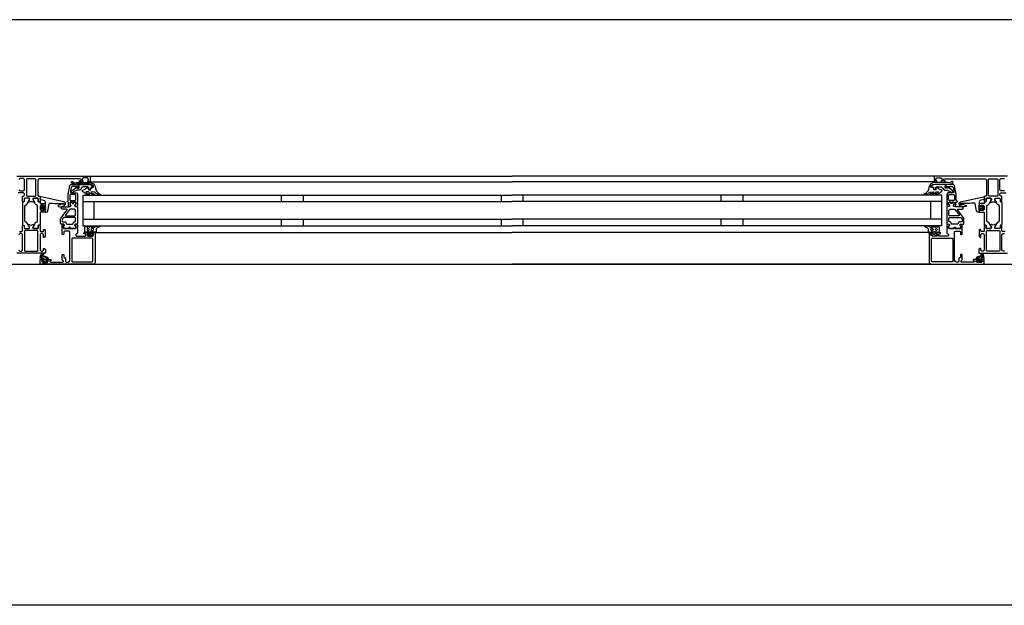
# Model space of a CAD drawing. Header units: millimetres. Extents: x -532 to 413144, y -532 to 654275.
# Tile 112 of 210: x 27903 to 28797, y 29168 to 29700. Entities that reach past the tile are written whole.
import ezdxf

# ---------------------------------------------------------------- set-up
doc = ezdxf.new("R2010")
doc.units = ezdxf.units.MM
doc.header["$LTSCALE"] = 100
doc.layers.add('A-0310-KOZIJN-BU', color=7, linetype='Continuous')
doc.layers.add('A-0410-AFWERKING-GEVEL', color=7, linetype='Continuous')

msp = doc.modelspace()

# ---------------------------------------------------------------- linework, layer by layer
at = {"layer": 'A-0310-KOZIJN-BU'}
for p, q in [((28140, 29540.625), (28140, 29534.625)), ((28160, 29540.625), (28160, 29534.625)), ((28340, 29540.625), (28340, 29534.625)), ((28360, 29534.625), (28360, 29540.625)), ((28540, 29534.625), (28540, 29540.625)), ((28560, 29534.65625), (28560, 29540.65625)), ((28140, 29518.625), (28140, 29512.625)), ((28160, 29518.625), (28160, 29512.625)), ((28340, 29518.625), (28340, 29512.625)), ((28360, 29512.625), (28360, 29518.625)), ((28540, 29512.625), (28540, 29518.625)), ((28560, 29512.65625), (28560, 29518.65625))]:
    msp.add_line(p, q, dxfattribs=at)
at = {"layer": 'A-0310-KOZIJN-BU', "ltscale": 10}
for points in [[(40500, 29700), (21600, 29700)], [(27900, 29557.625), (27966, 29557.625), (27966.5, 29557.125), (27966.5, 29553.125), (27966, 29552.625), (27964.5, 29552.625), (27964, 29553.125), (27964, 29553.625), (27965, 29553.625), (27965, 29555.125), (27964, 29556.125), (27960.25, 29556.125), (27959.25, 29555.125), (27959.25, 29553.625), (27960.25, 29553.625), (27960.25, 29553.125), (27959.75, 29552.625), (27956.75, 29552.625), (27956.25, 29553.125), (27956.75, 29553.625), (27957.25, 29553.625), (27958.25, 29554.125), (27958.25, 29554.9375), (27957.25, 29555.4375), (27926, 29555.4375), (27919.875, 29555.1875), (27919, 29554.1875), (27919, 29540.125), (27919.5, 29539.625), (27920.5, 29539.625), (27921, 29539.125), (27921, 29537.625), (27920.75, 29536.90625), (27921, 29536.625), (27921, 29534.71875), (27920.625, 29534.4375), (27919.625, 29534.4375), (27919.375, 29534.71875), (27919.375, 29537.125), (27918.875, 29537.625), (27915, 29537.625), (27914.5, 29537.125), (27914.5, 29536.4375), (27915.875, 29534.03125), (27915.875, 29533.9375), (27915.8125, 29533.84375), (27915.75, 29533.8125), (27913.875, 29534.34375), (27913, 29534.53125), (27912.0625, 29534.34375), (27910.25, 29533.84375), (27910.125, 29533.84375), (27910.0625, 29533.9375), (27910.0625, 29534.03125), (27911.5, 29536.4375), (27911.5, 29537.125), (27911, 29537.625), (27907.09375, 29537.625), (27906.59375, 29537.125), (27906.59375, 29534.71875), (27906.28125, 29534.4375), (27905.28125, 29534.4375), (27905, 29534.71875), (27905, 29536.625), (27905.1875, 29537.34375), (27905, 29537.625), (27905, 29539.125), (27905.5, 29539.625), (27906, 29539.625), (27907, 29540.625), (27907, 29541.625), (27906, 29542.625), (27901.1875, 29542.625)], [(27901.6875, 29545.4375), (27902.6875, 29544.4375), (27906, 29544.4375), (27907, 29545.4375), (27907, 29554.625), (27906, 29555.625), (27902.6875, 29555.625), (27901.6875, 29554.625)], [(27917.125, 29554.9375), (27916.625, 29555.4375), (27909.25, 29555.4375), (27908.75, 29554.9375), (27908.75, 29539.9375), (27909.25, 29539.4375), (27916.625, 29539.4375), (27917.125, 29539.9375), (27917.125, 29554.9375)], [(27966, 29557.625), (28350, 29557.625)], [(27966, 29552.625), (28350, 29552.625)], [(28734, 29557.625), (28350, 29557.625)], [(28734, 29552.625), (28350, 29552.625)], [(28800, 29557.625), (28734, 29557.625), (28733.5, 29557.125), (28733.5, 29553.125), (28734, 29552.625), (28735.5, 29552.625), (28736, 29553.125), (28736, 29553.625), (28735, 29553.625), (28735, 29555.125), (28736, 29556.125), (28739.75, 29556.125), (28740.75, 29555.125), (28740.75, 29553.625), (28739.75, 29553.625), (28739.75, 29553.125), (28740.25, 29552.625), (28743.25, 29552.625), (28743.75, 29553.125), (28743.25, 29553.625), (28742.75, 29553.625), (28741.75, 29554.125), (28741.75, 29554.9375), (28742.75, 29555.4375), (28774, 29555.4375), (28780.125, 29555.1875), (28781, 29554.1875), (28781, 29540.125), (28780.5, 29539.625), (28779.5, 29539.625), (28779, 29539.125), (28779, 29537.625), (28779.25, 29536.90625), (28779, 29536.625), (28779, 29534.71875), (28779.375, 29534.4375), (28780.375, 29534.4375), (28780.625, 29534.71875), (28780.625, 29537.125), (28781.125, 29537.625), (28785, 29537.625), (28785.5, 29537.125), (28785.5, 29536.4375), (28784.125, 29534.03125), (28784.125, 29533.9375), (28784.1875, 29533.84375), (28784.25, 29533.8125), (28786.125, 29534.34375), (28787, 29534.53125), (28787.9375, 29534.34375), (28789.75, 29533.84375), (28789.875, 29533.84375), (28789.9375, 29533.9375), (28789.9375, 29534.03125), (28788.5, 29536.4375), (28788.5, 29537.125), (28789, 29537.625), (28792.90625, 29537.625), (28793.40625, 29537.125), (28793.40625, 29534.71875), (28793.71875, 29534.4375), (28794.71875, 29534.4375), (28795, 29534.71875), (28795, 29536.625), (28794.8125, 29537.34375), (28795, 29537.625), (28795, 29539.125), (28794.5, 29539.625), (28794, 29539.625), (28793, 29540.625), (28793, 29541.625), (28794, 29542.625), (28798.8125, 29542.625)], [(28782.875, 29554.9375), (28783.375, 29555.4375), (28790.75, 29555.4375), (28791.25, 29554.9375), (28791.25, 29539.9375), (28790.75, 29539.4375), (28783.375, 29539.4375), (28782.875, 29539.9375), (28782.875, 29554.9375)], [(28797.3125, 29544.4375), (28794, 29544.4375), (28793, 29545.4375), (28793, 29554.625), (28794, 29555.625), (28797.3125, 29555.625)], [(27956, 29550.125), (27956, 29547.3125), (27955, 29547.3125), (27955, 29548.3125), (27950.25, 29548.3125), (27949.25, 29547.5), (27948.75, 29544.28125), (27948.75, 29543.03125), (27949.25, 29542.53125), (27954, 29542.53125), (27955, 29541.53125), (27955, 29534.125), (27954.75, 29533.9375), (27954.75, 29533.3125), (27955, 29533.125), (27955, 29530.65625), (27954.75, 29530.40625), (27954.5, 29530.3125), (27953.25, 29530.5), (27952.75, 29530.625), (27952.5, 29531.125), (27952.75, 29531.65625), (27953.5, 29532), (27953.5, 29532.34375), (27953.5, 29533.9375), (27953.25, 29534.125), (27948.5, 29534.125), (27948.25, 29534.03125), (27948.25, 29533.9375), (27948.25, 29532.34375), (27948.25, 29532), (27949, 29531.53125), (27949.25, 29531.125), (27949, 29530.71875), (27948.5, 29530.5), (27947.25, 29530.3125), (27947, 29530.40625), (27947, 29530.65625), (27947, 29533.125), (27947, 29533.3125), (27947, 29533.9375), (27947, 29534.125), (27946, 29534.125), (27945.5, 29534.71875), (27946, 29535.3125), (27946.5, 29535.3125), (27946.5, 29541.03125), (27948, 29549.28125), (27949, 29550.125), (27956, 29550.125)], [(28744, 29550.125), (28744, 29547.3125), (28745, 29547.3125), (28745, 29548.3125), (28749.75, 29548.3125), (28750.75, 29547.5), (28751.25, 29544.28125), (28751.25, 29543.03125), (28750.75, 29542.53125), (28746, 29542.53125), (28745, 29541.53125), (28745, 29534.125), (28745.25, 29533.9375), (28745.25, 29533.3125), (28745, 29533.125), (28745, 29530.65625), (28745.25, 29530.40625), (28745.5, 29530.3125), (28746.75, 29530.5), (28747.25, 29530.625), (28747.5, 29531.125), (28747.25, 29531.65625), (28746.5, 29532), (28746.5, 29532.34375), (28746.5, 29533.9375), (28746.75, 29534.125), (28751.5, 29534.125), (28751.75, 29534.03125), (28751.75, 29533.9375), (28751.75, 29532.34375), (28751.75, 29532), (28751, 29531.53125), (28750.75, 29531.125), (28751, 29530.71875), (28751.5, 29530.5), (28752.75, 29530.3125), (28753, 29530.40625), (28753, 29530.65625), (28753, 29533.125), (28753, 29533.3125), (28753, 29533.9375), (28753, 29534.125), (28754, 29534.125), (28754.5, 29534.71875), (28754, 29535.3125), (28753.5, 29535.3125), (28753.5, 29541.03125), (28752, 29549.28125), (28751, 29550.125), (28744, 29550.125)], [(27930.5, 29533.3125), (27932.5, 29533.09375), (27934.5, 29532.9375), (27936.5, 29532.84375), (27938.5, 29532.8125), (27940.5, 29532.875), (27942.5, 29533), (27942.75, 29532.90625), (27943, 29532.59375), (27942.75, 29532.28125), (27940.75, 29532.34375), (27937.5, 29530.9375), (27937.25, 29530.59375), (27937.75, 29530.25), (27938, 29530.03125), (27939.5, 29529.90625), (27943, 29530.6875), (27944, 29532.1875), (27944, 29533.28125), (27942.75, 29534.3125), (27921.875, 29538.9375), (27921.375, 29538.84375), (27921.25, 29538.46875), (27921.25, 29536.9375), (27921.625, 29536.4375), (27925, 29535.53125), (27925.75, 29534.5625), (27925.75, 29531.3125), (27926.25, 29530.8125), (27925.75, 29530.3125), (27923.875, 29530.3125), (27923.875, 29531.03125), (27923.75, 29531.28125), (27923.375, 29531.28125), (27921.625, 29529.6875), (27921.25, 29528.9375), (27921.625, 29528.15625), (27923.375, 29526.5625), (27923.75, 29526.5625), (27923.875, 29526.8125), (27923.875, 29527.53125), (27925.75, 29527.53125), (27926.25, 29527.03125), (27925.75, 29526.53125), (27925.75, 29524.9375), (27926.625, 29524.9375), (27927.625, 29525.28125), (27928.125, 29526.15625), (27929.25, 29532.53125), (27929.75, 29533.1875), (27930.5, 29533.3125)], [(27945.5, 29527), (27945.5, 29527.5), (27945, 29527.78125), (27941, 29527.78125), (27940, 29528.78125), (27941, 29529.78125), (27946.5, 29529.78125), (27947, 29530.0625), (27948.5, 29530.0625), (27949, 29530.5625), (27949, 29531.4375), (27948.25, 29532.1875), (27948.25, 29533.5625), (27948.75, 29534.0625), (27950, 29534.0625), (27950.25, 29534), (27950.25, 29533.78125), (27950.25, 29533.3125), (27950.5, 29532.875), (27951, 29532.71875), (27951.25, 29532.875), (27951.5, 29533.3125), (27951.5, 29533.8125), (27951.5, 29534), (27951.75, 29534.0625), (27953, 29534.0625), (27953.5, 29533.5625), (27953.5, 29532.1875), (27952.75, 29531.4375), (27952.75, 29530.5625), (27953.25, 29530.0625), (27954.5, 29530.0625), (27955, 29529.5625), (27955, 29514.6875), (27954.5, 29514.1875), (27953.25, 29514.1875), (27952.75, 29513.6875), (27952.75, 29512.8125), (27953.5, 29512.03125), (27953.5, 29510.6875), (27953, 29510.1875), (27948.75, 29510.1875), (27948.5, 29510.3125), (27948.5, 29510.625), (27948.5, 29510.9375), (27948.25, 29511.3125), (27948, 29511.53125), (27947.5, 29511.3125), (27947.25, 29510.9375), (27947.25, 29510.625), (27947.25, 29510.3125), (27947, 29510.1875), (27942.75, 29510.1875), (27942.25, 29510.6875), (27942.25, 29512.03125), (27943, 29512.8125), (27943, 29513.6875), (27942.5, 29514.1875), (27940, 29514.1875), (27939.5, 29514.6875), (27939.5, 29518.53125), (27939.75, 29519.53125), (27945.5, 29527)], [(27960, 29540.625), (28350, 29540.625)], [(27960, 29540.625), (27960, 29512.625)], [(27960, 29534.625), (28350, 29534.625)], [(27970, 29534.625), (27970, 29518.625)], [(28740, 29540.625), (28350, 29540.625)], [(28740, 29534.625), (28350, 29534.625)], [(28730, 29534.625), (28730, 29518.625)], [(28740, 29540.625), (28740, 29512.625)], [(28754.5, 29527), (28754.5, 29527.5), (28755, 29527.78125), (28759, 29527.78125), (28760, 29528.78125), (28759, 29529.78125), (28753.5, 29529.78125), (28753, 29530.0625), (28751.5, 29530.0625), (28751, 29530.5625), (28751, 29531.4375), (28751.75, 29532.1875), (28751.75, 29533.5625), (28751.25, 29534.0625), (28750, 29534.0625), (28749.75, 29534), (28749.75, 29533.78125), (28749.75, 29533.3125), (28749.5, 29532.875), (28749, 29532.71875), (28748.75, 29532.875), (28748.5, 29533.3125), (28748.5, 29533.8125), (28748.5, 29534), (28748.25, 29534.0625), (28747, 29534.0625), (28746.5, 29533.5625), (28746.5, 29532.1875), (28747.25, 29531.4375), (28747.25, 29530.5625), (28746.75, 29530.0625), (28745.5, 29530.0625), (28745, 29529.5625), (28745, 29514.6875), (28745.5, 29514.1875), (28746.75, 29514.1875), (28747.25, 29513.6875), (28747.25, 29512.8125), (28746.5, 29512.03125), (28746.5, 29510.6875), (28747, 29510.1875), (28751.25, 29510.1875), (28751.5, 29510.3125), (28751.5, 29510.625), (28751.5, 29510.9375), (28751.75, 29511.3125), (28752, 29511.53125), (28752.5, 29511.3125), (28752.75, 29510.9375), (28752.75, 29510.625), (28752.75, 29510.3125), (28753, 29510.1875), (28757.25, 29510.1875), (28757.75, 29510.6875), (28757.75, 29512.03125), (28757, 29512.8125), (28757, 29513.6875), (28757.5, 29514.1875), (28760, 29514.1875), (28760.5, 29514.6875), (28760.5, 29518.53125), (28760.25, 29519.53125), (28754.5, 29527)], [(28769.5, 29533.3125), (28767.5, 29533.09375), (28765.5, 29532.9375), (28763.5, 29532.84375), (28761.5, 29532.8125), (28759.5, 29532.875), (28757.5, 29533), (28757.25, 29532.90625), (28757, 29532.59375), (28757.25, 29532.28125), (28759.25, 29532.34375), (28762.5, 29530.9375), (28762.75, 29530.59375), (28762.25, 29530.25), (28762, 29530.03125), (28760.5, 29529.90625), (28757, 29530.6875), (28756, 29532.1875), (28756, 29533.28125), (28757.25, 29534.3125), (28778.125, 29538.9375), (28778.625, 29538.84375), (28778.75, 29538.46875), (28778.75, 29536.9375), (28778.375, 29536.4375), (28775, 29535.53125), (28774.25, 29534.5625), (28774.25, 29531.3125), (28773.75, 29530.8125), (28774.25, 29530.3125), (28776.125, 29530.3125), (28776.125, 29531.03125), (28776.25, 29531.28125), (28776.625, 29531.28125), (28778.375, 29529.6875), (28778.75, 29528.9375), (28778.375, 29528.15625), (28776.625, 29526.5625), (28776.25, 29526.5625), (28776.125, 29526.8125), (28776.125, 29527.53125), (28774.25, 29527.53125), (28773.75, 29527.03125), (28774.25, 29526.53125), (28774.25, 29524.9375), (28773.375, 29524.9375), (28772.375, 29525.28125), (28771.875, 29526.15625), (28770.75, 29532.53125), (28770.25, 29533.1875), (28769.5, 29533.3125)], [(27925.625, 29529.53125), (27926.25, 29528.9375), (27925.625, 29528.3125), (27922.875, 29528.3125), (27922.25, 29528.9375), (27922.875, 29529.53125), (27925.625, 29529.53125)], [(27952.75, 29521.78125), (27953.25, 29522.28125), (27953.25, 29526.78125), (27952.25, 29527.78125), (27948.25, 29527.78125), (27947.75, 29527.59375), (27944, 29522.59375), (27944, 29522.0625), (27944.5, 29521.78125), (27952.75, 29521.78125)], [(28747.25, 29521.78125), (28746.75, 29522.28125), (28746.75, 29526.78125), (28747.75, 29527.78125), (28751.75, 29527.78125), (28752.25, 29527.59375), (28756, 29522.59375), (28756, 29522.0625), (28755.5, 29521.78125), (28747.25, 29521.78125)], [(28774.375, 29529.53125), (28773.75, 29528.9375), (28774.375, 29528.3125), (28777.125, 29528.3125), (28777.75, 29528.9375), (28777.125, 29529.53125), (28774.375, 29529.53125)], [(27960, 29518.625), (28350, 29518.625)], [(28740, 29518.625), (28350, 29518.625)], [(27902.1875, 29507.3125), (27904.5, 29507.3125), (27905, 29507.8125), (27905, 29510.125), (27905.1875, 29510.84375), (27905, 29511.125), (27905, 29513.03125), (27905.28125, 29513.3125), (27906.28125, 29513.3125), (27906.59375, 29513.03125), (27906.59375, 29510.625), (27907.09375, 29510.125), (27911, 29510.125), (27911.5, 29510.625), (27911.5, 29511.3125), (27910.0625, 29513.71875), (27910.0625, 29513.78125), (27910.0625, 29513.84375), (27910.1875, 29513.9375), (27911.375, 29513.6875), (27913, 29513.21875), (27914.5625, 29513.6875), (27915.6875, 29513.90625), (27915.875, 29513.71875), (27914.5, 29511.3125), (27914.5, 29510.625), (27915, 29510.125), (27918.875, 29510.125), (27919.375, 29510.625), (27919.375, 29513.03125), (27919.625, 29513.3125), (27920.625, 29513.3125), (27921, 29513.03125), (27921, 29511.125), (27920.75, 29510.40625), (27921, 29510.125), (27921, 29507.8125), (27921.5, 29507.3125), (27923.75, 29507.3125), (27924.25, 29507.8125), (27924.25, 29508.8125), (27924.75, 29509.3125), (27925.25, 29509.3125), (27925.75, 29508.8125), (27925.75, 29503.125), (27924.75, 29502.125), (27924.25, 29502.125), (27924.25, 29504.625), (27923.25, 29505.625), (27922, 29505.625), (27921, 29504.625), (27921, 29497.625), (27921, 29496.625), (27921, 29490.625), (27922, 29489.625), (27923.25, 29489.625), (27924.25, 29490.625), (27924.25, 29492.125), (27924.875, 29492.125), (27926, 29491.03125), (27926, 29487.625), (27900, 29487.625)], [(27971, 29506.125), (27971, 29479.125), (27970.5, 29477.9375), (27969.5, 29477.625), (27922.5, 29477.625), (27921.25, 29478.1875), (27921, 29479.125), (27921, 29482.125), (27923, 29482.125), (27923.5, 29481.625), (27923.5, 29481.125), (27922.5, 29481.125), (27922.5, 29480.125), (27923.5, 29479.125), (27927.5, 29479.125), (27928.5, 29480.125), (27928.5, 29481.125), (27927.5, 29481.125), (27927.5, 29481.625), (27928, 29482.125), (27930.75, 29482.125), (27931.125, 29481.96875), (27931.25, 29481.625), (27931.125, 29481.28125), (27930.75, 29481.125), (27930.5, 29481.125), (27930.125, 29480.96875), (27930, 29480.625), (27930, 29480.125), (27930.5, 29479.625), (27941.75, 29479.625), (27942.25, 29480.125), (27942.25, 29480.625), (27941, 29481.625), (27941, 29486.125), (27941.5, 29486.625), (27942.25, 29486.625), (27942.75, 29486.125), (27942.75, 29484.125), (27943.25, 29483.625), (27943.75, 29483.625), (27944.25, 29483.125), (27944.25, 29480.125), (27944.75, 29479.625), (27946.5, 29479.625), (27947.5, 29480.1875), (27948, 29481.125), (27948, 29507.125), (27947.5, 29507.625), (27943.25, 29507.625), (27942.75, 29507.125), (27942.75, 29505.125), (27942.25, 29504.625), (27941.5, 29504.625), (27941, 29505.125), (27941, 29510.125), (27941, 29510.3125), (27941, 29510.9375), (27941, 29511.125), (27941, 29513.59375), (27941, 29513.9375), (27941.25, 29513.9375), (27942.5, 29513.75), (27943, 29513.625), (27943.25, 29513.125), (27943, 29512.6875), (27942.25, 29512.25), (27942.25, 29511.90625), (27942.25, 29510.3125), (27942.5, 29510.125), (27953.25, 29510.125), (27953.5, 29510.3125), (27953.5, 29511.90625), (27953.5, 29512.25), (27952.75, 29512.59375), (27952.5, 29513.125), (27952.75, 29513.625), (27953.25, 29513.75), (27954.5, 29513.9375), (27954.75, 29513.84375), (27955, 29513.59375), (27955, 29511.125), (27954.75, 29510.9375), (27954.75, 29510.3125), (27955, 29510.125), (27955, 29505.9375), (27954.5, 29505.4375), (27954, 29505.4375), (27953.5, 29504.9375), (27953.5, 29503.625), (27954, 29503.125), (27962, 29503.125), (27962.5, 29503.625), (27962.5, 29504.9375), (27962, 29505.4375), (27960.75, 29505.4375), (27960.75, 29506.125), (27961.25, 29506.625), (27964, 29506.625), (27964.5, 29506.125), (27964.5, 29505.625), (27963.75, 29505.625), (27963.75, 29504.125), (27964.5, 29503.125), (27968.5, 29503.125), (27969.5, 29504.125), (27969.5, 29505.625), (27968.5, 29505.625), (27968.5, 29506.125), (27969, 29506.625), (27970.5, 29506.625), (27971, 29506.125)], [(27960, 29512.625), (28350, 29512.625)], [(27971.5, 29506.625), (28350, 29506.625)], [(28740, 29512.625), (28350, 29512.625)], [(28728.5, 29506.625), (28350, 29506.625)], [(28729, 29506.125), (28729, 29479.125), (28729.5, 29477.9375), (28730.5, 29477.625), (28777.5, 29477.625), (28778.75, 29478.1875), (28779, 29479.125), (28779, 29482.125), (28777, 29482.125), (28776.5, 29481.625), (28776.5, 29481.125), (28777.5, 29481.125), (28777.5, 29480.125), (28776.5, 29479.125), (28772.5, 29479.125), (28771.5, 29480.125), (28771.5, 29481.125), (28772.5, 29481.125), (28772.5, 29481.625), (28772, 29482.125), (28769.25, 29482.125), (28768.875, 29481.96875), (28768.75, 29481.625), (28768.875, 29481.28125), (28769.25, 29481.125), (28769.5, 29481.125), (28769.875, 29480.96875), (28770, 29480.625), (28770, 29480.125), (28769.5, 29479.625), (28758.25, 29479.625), (28757.75, 29480.125), (28757.75, 29480.625), (28759, 29481.625), (28759, 29486.125), (28758.5, 29486.625), (28757.75, 29486.625), (28757.25, 29486.125), (28757.25, 29484.125), (28756.75, 29483.625), (28756.25, 29483.625), (28755.75, 29483.125), (28755.75, 29480.125), (28755.25, 29479.625), (28753.5, 29479.625), (28752.5, 29480.1875), (28752, 29481.125), (28752, 29507.125), (28752.5, 29507.625), (28756.75, 29507.625), (28757.25, 29507.125), (28757.25, 29505.125), (28757.75, 29504.625), (28758.5, 29504.625), (28759, 29505.125), (28759, 29510.125), (28759, 29510.3125), (28759, 29510.9375), (28759, 29511.125), (28759, 29513.59375), (28759, 29513.9375), (28758.75, 29513.9375), (28757.5, 29513.75), (28757, 29513.625), (28756.75, 29513.125), (28757, 29512.6875), (28757.75, 29512.25), (28757.75, 29511.90625), (28757.75, 29510.3125), (28757.5, 29510.125), (28746.75, 29510.125), (28746.5, 29510.3125), (28746.5, 29511.90625), (28746.5, 29512.25), (28747.25, 29512.59375), (28747.5, 29513.125), (28747.25, 29513.625), (28746.75, 29513.75), (28745.5, 29513.9375), (28745.25, 29513.84375), (28745, 29513.59375), (28745, 29511.125), (28745.25, 29510.9375), (28745.25, 29510.3125), (28745, 29510.125), (28745, 29505.9375), (28745.5, 29505.4375), (28746, 29505.4375), (28746.5, 29504.9375), (28746.5, 29503.625), (28746, 29503.125), (28738, 29503.125), (28737.5, 29503.625), (28737.5, 29504.9375), (28738, 29505.4375), (28739.25, 29505.4375), (28739.25, 29506.125), (28738.75, 29506.625), (28736, 29506.625), (28735.5, 29506.125), (28735.5, 29505.625), (28736.25, 29505.625), (28736.25, 29504.125), (28735.5, 29503.125), (28731.5, 29503.125), (28730.5, 29504.125), (28730.5, 29505.625), (28731.5, 29505.625), (28731.5, 29506.125), (28731, 29506.625), (28729.5, 29506.625), (28729, 29506.125)], [(28797.8125, 29507.3125), (28795.5, 29507.3125), (28795, 29507.8125), (28795, 29510.125), (28794.8125, 29510.84375), (28795, 29511.125), (28795, 29513.03125), (28794.71875, 29513.3125), (28793.71875, 29513.3125), (28793.40625, 29513.03125), (28793.40625, 29510.625), (28792.90625, 29510.125), (28789, 29510.125), (28788.5, 29510.625), (28788.5, 29511.3125), (28789.9375, 29513.71875), (28789.9375, 29513.78125), (28789.9375, 29513.84375), (28789.8125, 29513.9375), (28788.625, 29513.6875), (28787, 29513.21875), (28785.4375, 29513.6875), (28784.3125, 29513.90625), (28784.125, 29513.71875), (28785.5, 29511.3125), (28785.5, 29510.625), (28785, 29510.125), (28781.125, 29510.125), (28780.625, 29510.625), (28780.625, 29513.03125), (28780.375, 29513.3125), (28779.375, 29513.3125), (28779, 29513.03125), (28779, 29511.125), (28779.25, 29510.40625), (28779, 29510.125), (28779, 29507.8125), (28778.5, 29507.3125), (28776.25, 29507.3125), (28775.75, 29507.8125), (28775.75, 29508.8125), (28775.25, 29509.3125), (28774.75, 29509.3125), (28774.25, 29508.8125), (28774.25, 29503.125), (28775.25, 29502.125), (28775.75, 29502.125), (28775.75, 29504.625), (28776.75, 29505.625), (28778, 29505.625), (28779, 29504.625), (28779, 29497.625), (28779, 29496.625), (28779, 29490.625), (28778, 29489.625), (28776.75, 29489.625), (28775.75, 29490.625), (28775.75, 29492.125), (28775.125, 29492.125), (28774, 29491.03125), (28774, 29487.625), (28800, 29487.625)], [(27901.6875, 29490.625), (27902.6875, 29489.625), (27904, 29489.625), (27905, 29490.625), (27905, 29496.625), (27905, 29497.625), (27905, 29504.625), (27904, 29505.625), (27902.6875, 29505.625), (27901.6875, 29504.625)], [(28797.3125, 29489.625), (28796, 29489.625), (28795, 29490.625), (28795, 29496.625), (28795, 29497.625), (28795, 29504.625), (28796, 29505.625), (28797.3125, 29505.625)], [(27924, 29483.03125), (27924, 29482.5), (27924.125, 29482.4375), (27926.75, 29482.4375), (27926.875, 29482.5), (27926.875, 29483.25), (27926.75, 29483.4375), (27922.5, 29485.03125), (27922.375, 29485), (27922.375, 29484.9375), (27922.125, 29483.75), (27922.25, 29483.53125), (27923.5, 29483.53125), (27924, 29483.03125)], [(27924.25, 29481.3125), (27924.25, 29480.53125), (27924.375, 29480.3125), (27926.625, 29480.3125), (27926.875, 29480.5), (27926.875, 29481.3125), (27926.5, 29481.71875), (27924.625, 29481.71875), (27924.25, 29481.3125)], [(28776, 29483.03125), (28776, 29482.5), (28775.875, 29482.4375), (28773.25, 29482.4375), (28773.125, 29482.5), (28773.125, 29483.25), (28773.25, 29483.4375), (28777.5, 29485.03125), (28777.625, 29485), (28777.625, 29484.9375), (28777.875, 29483.75), (28777.75, 29483.53125), (28776.5, 29483.53125), (28776, 29483.03125)], [(28775.75, 29481.3125), (28775.75, 29480.53125), (28775.625, 29480.3125), (28773.375, 29480.3125), (28773.125, 29480.5), (28773.125, 29481.3125), (28773.5, 29481.71875), (28775.375, 29481.71875), (28775.75, 29481.3125)], [(27969.5, 29477.625), (28350, 29477.625)], [(28730.5, 29477.625), (28350, 29477.625)]]:
    msp.add_lwpolyline(points, dxfattribs=at)
for points in [[(27966, 29550.53125), (27954, 29550.53125), (27952.25, 29550.1875), (27951.5, 29550.25), (27949.5, 29551.5625), (27949.25, 29552.40625), (27950, 29552.9375), (27950.5, 29552.78125), (27952, 29551.8125), (27952.25, 29551.75), (27952.25, 29551.75), (27953.75, 29552.03125), (27966, 29552.03125), (27967.5, 29551.75), (27969, 29551), (27969.5, 29550.71875), (27970.5, 29549.4375), (27971.5, 29547.84375), (27971.5, 29546.5), (27971.5, 29545.8125), (27972, 29545.1875), (27972, 29544.53125), (27972.5, 29543.9375), (27973, 29543.40625), (27973.5, 29542.90625), (27974, 29542.4375), (27974.5, 29542.03125), (27975, 29541.6875), (27976, 29541.4375), (27976, 29540.9375), (27975.5, 29540.75), (27974.5, 29540.96875), (27973.5, 29541.25), (27973, 29541.625), (27972, 29542.03125), (27971.5, 29542.53125), (27970.5, 29543.09375), (27970, 29543.25), (27967.5, 29543.53125), (27967, 29543.34375), (27967, 29543.09375), (27967.5, 29542.65625), (27968.5, 29542.28125), (27969, 29542), (27969.5, 29541.75), (27970.5, 29541.3125), (27970.5, 29541.125), (27970, 29540.75), (27969.5, 29540.84375), (27968.5, 29541.03125), (27968, 29541.25), (27967.5, 29541.5625), (27966.5, 29541.9375), (27966, 29542.375), (27965.5, 29542.84375), (27965, 29543.40625), (27964.5, 29543.53125), (27963, 29543.53125), (27962.75, 29543.34375), (27962.75, 29543.0625), (27963.25, 29542.65625), (27963.75, 29542.3125), (27964, 29542.03125), (27964.5, 29541.8125), (27965.5, 29541.6875), (27965.5, 29541.0625), (27965, 29540.75), (27964, 29540.96875), (27963.5, 29541.21875), (27963, 29541.53125), (27962.25, 29541.90625), (27961.75, 29542.3125), (27961, 29542.78125), (27960.5, 29543.3125), (27960, 29543.875), (27959.25, 29544.6875), (27959.75, 29545.15625), (27960.5, 29545.40625), (27961.25, 29545.6875), (27962, 29546), (27962.75, 29546.40625), (27963.25, 29546.84375), (27964, 29547.3125), (27964.5, 29547.65625), (27964.5, 29547.59375), (27965, 29547.3125), (27965, 29545.65625), (27965, 29545.34375), (27967, 29545.34375), (27967, 29545.65625), (27967, 29547.15625), (27967.5, 29547.4375), (27969, 29547.4375), (27969.5, 29547.75), (27969.5, 29548.46875), (27969.5, 29548.75), (27968, 29549.9375), (27968, 29550.09375)], [(28734, 29550.53125), (28746, 29550.53125), (28747.75, 29550.1875), (28748.5, 29550.25), (28750.5, 29551.5625), (28750.75, 29552.40625), (28750, 29552.9375), (28749.5, 29552.78125), (28748, 29551.8125), (28747.75, 29551.75), (28747.75, 29551.75), (28746.25, 29552.03125), (28734, 29552.03125), (28732.5, 29551.75), (28731, 29551), (28730.5, 29550.71875), (28729.5, 29549.4375), (28728.5, 29547.84375), (28728.5, 29546.5), (28728.5, 29545.8125), (28728, 29545.1875), (28728, 29544.53125), (28727.5, 29543.9375), (28727, 29543.40625), (28726.5, 29542.90625), (28726, 29542.4375), (28725.5, 29542.03125), (28725, 29541.6875), (28724, 29541.4375), (28724, 29540.9375), (28724.5, 29540.75), (28725.5, 29540.96875), (28726.5, 29541.25), (28727, 29541.625), (28728, 29542.03125), (28728.5, 29542.53125), (28729.5, 29543.09375), (28730, 29543.25), (28732.5, 29543.53125), (28733, 29543.34375), (28733, 29543.09375), (28732.5, 29542.65625), (28731.5, 29542.28125), (28731, 29542), (28730.5, 29541.75), (28729.5, 29541.3125), (28729.5, 29541.125), (28730, 29540.75), (28730.5, 29540.84375), (28731.5, 29541.03125), (28732, 29541.25), (28732.5, 29541.5625), (28733.5, 29541.9375), (28734, 29542.375), (28734.5, 29542.84375), (28735, 29543.40625), (28735.5, 29543.53125), (28737, 29543.53125), (28737.25, 29543.34375), (28737.25, 29543.0625), (28736.75, 29542.65625), (28736.25, 29542.3125), (28736, 29542.03125), (28735.5, 29541.8125), (28734.5, 29541.6875), (28734.5, 29541.0625), (28735, 29540.75), (28736, 29540.96875), (28736.5, 29541.21875), (28737, 29541.53125), (28737.75, 29541.90625), (28738.25, 29542.3125), (28739, 29542.78125), (28739.5, 29543.3125), (28740, 29543.875), (28740.75, 29544.6875), (28740.25, 29545.15625), (28739.5, 29545.40625), (28738.75, 29545.6875), (28738, 29546), (28737.25, 29546.40625), (28736.75, 29546.84375), (28736, 29547.3125), (28735.5, 29547.65625), (28735.5, 29547.59375), (28735, 29547.3125), (28735, 29545.65625), (28735, 29545.34375), (28733, 29545.34375), (28733, 29545.65625), (28733, 29547.15625), (28732.5, 29547.4375), (28731, 29547.4375), (28730.5, 29547.75), (28730.5, 29548.46875), (28730.5, 29548.75), (28732, 29549.9375), (28732, 29550.09375)], [(27957, 29544.9375), (27954.75, 29544.9375), (27951.5, 29543.625), (27951, 29542.90625), (27950.5, 29542.625), (27949.75, 29542.90625), (27949.5, 29543.625), (27949.75, 29544.34375), (27949.75, 29544.4375), (27954, 29547.8125), (27954.5, 29547.8125), (27954.5, 29546.9375), (27956.5, 29546.9375), (27956.5, 29549.03125), (27956.25, 29549.3125), (27956.25, 29550.125), (27966, 29550.125), (27967.5, 29549.71875), (27969, 29548.5625), (27969, 29548), (27968.5, 29547.625), (27967.5, 29547.625), (27967, 29547.125), (27967, 29546.125), (27966.5, 29545.625), (27965.5, 29545.625), (27965, 29546.125), (27965, 29547.4375), (27964.5, 29547.9375), (27960.25, 29547.9375), (27958.25, 29546.8125), (27958.25, 29546.09375)], [(28743, 29544.9375), (28745.25, 29544.9375), (28748.5, 29543.625), (28749, 29542.90625), (28749.5, 29542.625), (28750.25, 29542.90625), (28750.5, 29543.625), (28750.25, 29544.34375), (28750.25, 29544.4375), (28746, 29547.8125), (28745.5, 29547.8125), (28745.5, 29546.9375), (28743.5, 29546.9375), (28743.5, 29549.03125), (28743.75, 29549.3125), (28743.75, 29550.125), (28734, 29550.125), (28732.5, 29549.71875), (28731, 29548.5625), (28731, 29548), (28731.5, 29547.625), (28732.5, 29547.625), (28733, 29547.125), (28733, 29546.125), (28733.5, 29545.625), (28734.5, 29545.625), (28735, 29546.125), (28735, 29547.4375), (28735.5, 29547.9375), (28739.75, 29547.9375), (28741.75, 29546.8125), (28741.75, 29546.09375)], [(27906.28125, 29513.3125), (27906.59375, 29513.03125), (27906.59375, 29510.625), (27907.09375, 29510.125), (27910.625, 29510.125), (27911.4375, 29510.84375), (27911.3125, 29511.65625), (27909.375, 29515.0625), (27908.625, 29515.84375), (27907.6875, 29516.375), (27907.1875, 29517.25), (27907.1875, 29530.5), (27907.6875, 29531.375), (27908.625, 29531.90625), (27909.375, 29532.6875), (27911.3125, 29536.09375), (27911.3125, 29537.1875), (27910.625, 29537.625), (27907.09375, 29537.625), (27906.59375, 29537.125), (27906.59375, 29534.71875), (27906.28125, 29534.4375), (27905.5, 29534.4375), (27905, 29533.9375), (27905, 29513.8125), (27905.5, 29513.3125)], [(27919.625, 29513.3125), (27919.375, 29513.03125), (27919.375, 29510.625), (27918.875, 29510.125), (27915.3125, 29510.125), (27914.5, 29510.84375), (27914.625, 29511.65625), (27916.5, 29515.0625), (27917.25, 29515.84375), (27918.25, 29516.375), (27918.75, 29517.25), (27918.75, 29530.5), (27918.25, 29531.375), (27917.25, 29531.90625), (27916.5, 29532.6875), (27914.625, 29536.09375), (27914.625, 29537.1875), (27915.3125, 29537.625), (27918.875, 29537.625), (27919.375, 29537.125), (27919.375, 29534.71875), (27919.625, 29534.4375), (27920.5, 29534.4375), (27921, 29533.9375), (27921, 29532.9375), (27925.25, 29532.9375), (27925.75, 29532.4375), (27925.75, 29531.59375), (27925, 29530.625), (27924.25, 29530.4375), (27924.25, 29531.4375), (27922, 29531.4375), (27921, 29530.4375), (27921, 29527.4375), (27922, 29526.4375), (27924.25, 29526.4375), (27924.25, 29527.4375), (27925, 29527.21875), (27925.75, 29526.25), (27925.75, 29525.4375), (27925.25, 29524.9375), (27921, 29524.9375), (27921, 29513.8125), (27920.5, 29513.3125)], [(27948, 29540.53125), (27948, 29536.125), (27948.5, 29535.625), (27953, 29535.625), (27953.5, 29536.125), (27953.5, 29540.53125), (27953, 29541.03125), (27948.5, 29541.03125)], [(27951, 29532.71875), (27951.25, 29532.84375), (27951.5, 29533.375), (27951.25, 29533.75), (27950.75, 29533.90625), (27950.5, 29533.75), (27950.25, 29533.375), (27950.5, 29532.84375)], [(28752, 29540.53125), (28752, 29536.125), (28751.5, 29535.625), (28747, 29535.625), (28746.5, 29536.125), (28746.5, 29540.53125), (28747, 29541.03125), (28751.5, 29541.03125)], [(28749, 29532.71875), (28748.75, 29532.84375), (28748.5, 29533.375), (28748.75, 29533.75), (28749.25, 29533.90625), (28749.5, 29533.75), (28749.75, 29533.375), (28749.5, 29532.84375)], [(28780.375, 29513.3125), (28780.625, 29513.03125), (28780.625, 29510.625), (28781.125, 29510.125), (28784.6875, 29510.125), (28785.5, 29510.84375), (28785.375, 29511.65625), (28783.5, 29515.0625), (28782.75, 29515.84375), (28781.75, 29516.375), (28781.25, 29517.25), (28781.25, 29530.5), (28781.75, 29531.375), (28782.75, 29531.90625), (28783.5, 29532.6875), (28785.375, 29536.09375), (28785.375, 29537.1875), (28784.6875, 29537.625), (28781.125, 29537.625), (28780.625, 29537.125), (28780.625, 29534.71875), (28780.375, 29534.4375), (28779.5, 29534.4375), (28779, 29533.9375), (28779, 29532.9375), (28774.75, 29532.9375), (28774.25, 29532.4375), (28774.25, 29531.59375), (28775, 29530.625), (28775.75, 29530.4375), (28775.75, 29531.4375), (28778, 29531.4375), (28779, 29530.4375), (28779, 29527.4375), (28778, 29526.4375), (28775.75, 29526.4375), (28775.75, 29527.4375), (28775, 29527.21875), (28774.25, 29526.25), (28774.25, 29525.4375), (28774.75, 29524.9375), (28779, 29524.9375), (28779, 29513.8125), (28779.5, 29513.3125)], [(28793.71875, 29513.3125), (28793.40625, 29513.03125), (28793.40625, 29510.625), (28792.90625, 29510.125), (28789.375, 29510.125), (28788.5625, 29510.84375), (28788.6875, 29511.65625), (28790.625, 29515.0625), (28791.375, 29515.84375), (28792.3125, 29516.375), (28792.8125, 29517.25), (28792.8125, 29530.5), (28792.3125, 29531.375), (28791.375, 29531.90625), (28790.625, 29532.6875), (28788.6875, 29536.09375), (28788.6875, 29537.1875), (28789.375, 29537.625), (28792.90625, 29537.625), (28793.40625, 29537.125), (28793.40625, 29534.71875), (28793.71875, 29534.4375), (28794.5, 29534.4375), (28795, 29533.9375), (28795, 29513.8125), (28794.5, 29513.3125)], [(27952.75, 29520.1875), (27942.5, 29520.1875), (27942, 29520), (27941, 29518.78125), (27941, 29518.5), (27941, 29516.6875), (27941.5, 29516.1875), (27943.75, 29516.1875), (27944.75, 29515.1875), (27944.75, 29514.6875), (27945.25, 29514.1875), (27950.5, 29514.1875), (27951, 29514.6875), (27951, 29515.1875), (27952, 29516.1875), (27952.75, 29516.1875), (27953.25, 29516.6875), (27953.25, 29519.6875)], [(28747.25, 29520.1875), (28757.5, 29520.1875), (28758, 29520), (28759, 29518.78125), (28759, 29518.5), (28759, 29516.6875), (28758.5, 29516.1875), (28756.25, 29516.1875), (28755.25, 29515.1875), (28755.25, 29514.6875), (28754.75, 29514.1875), (28749.5, 29514.1875), (28749, 29514.6875), (28749, 29515.1875), (28748, 29516.1875), (28747.25, 29516.1875), (28746.75, 29516.6875), (28746.75, 29519.6875)], [(27918.625, 29508.3125), (27907.28125, 29508.3125), (27906.78125, 29507.8125), (27906.78125, 29490.125), (27907.28125, 29489.625), (27918.625, 29489.625), (27919.125, 29490.125), (27919.125, 29507.8125)], [(27948, 29510.3125), (27948.25, 29510.4375), (27948.5, 29510.96875), (27948.25, 29511.34375), (27947.75, 29511.5), (27947.5, 29511.34375), (27947.25, 29510.96875), (27947.5, 29510.4375)], [(27972, 29507.4375), (27971.5, 29506.4375), (27971, 29506.03125), (27971, 29506.9375), (27969.5, 29506.9375), (27969, 29507.40625), (27968.5, 29507.40625), (27968.5, 29506.9375), (27968.5, 29505.625), (27968.5, 29505.3125), (27968.5, 29505.3125), (27969, 29505.09375), (27969, 29504.8125), (27968, 29503.78125), (27967.5, 29503.625), (27966, 29503.625), (27965.5, 29503.78125), (27964.5, 29504.8125), (27964.5, 29505), (27964.5, 29505.25), (27965, 29505.40625), (27965, 29505.625), (27965, 29506.9375), (27965, 29507.40625), (27964.5, 29507.40625), (27964, 29506.9375), (27962.25, 29506.9375), (27961.75, 29507.21875), (27961.75, 29511.21875), (27962.5, 29512.21875), (27962.75, 29512.4375), (27963.25, 29512.21875), (27963.5, 29511.4375), (27963.75, 29511.21875), (27964, 29511.4375), (27964.5, 29512.21875), (27964.5, 29512.4375), (27965, 29512.21875), (27965.5, 29511.4375), (27965.5, 29511.21875), (27966, 29511.4375), (27966.5, 29512.21875), (27966.5, 29512.4375), (27967, 29512.21875), (27967.5, 29511.4375), (27967.5, 29511.21875), (27968, 29511.4375), (27968.5, 29512.21875), (27968.5, 29512.4375), (27969, 29512.15625), (27969, 29511.3125), (27969.5, 29510.8125), (27971, 29511.9375), (27972, 29512.4375), (27975, 29512.4375), (27975, 29512), (27975, 29511.78125), (27975, 29511.5625), (27974, 29511.46875), (27973.5, 29511.34375), (27972, 29509.96875)], [(27964, 29508.4375), (27965, 29508.4375), (27965.5, 29508.9375), (27965.5, 29509.53125), (27965, 29510.03125), (27964, 29510.03125), (27963.75, 29509.53125), (27963.75, 29508.9375)], [(27966.5, 29507.4375), (27966, 29506.9375), (27966, 29505.3125), (27966.5, 29504.8125), (27967, 29504.8125), (27967.5, 29505.3125), (27967.5, 29506.9375), (27967, 29507.4375)], [(27968, 29508.4375), (27969, 29508.4375), (27969.5, 29508.9375), (27969.5, 29509.53125), (27969, 29510.03125), (27968, 29510.03125), (27967.5, 29509.53125), (27967.5, 29508.9375)], [(28728, 29507.4375), (28728.5, 29506.4375), (28729, 29506.03125), (28729, 29506.9375), (28730.5, 29506.9375), (28731, 29507.40625), (28731.5, 29507.40625), (28731.5, 29506.9375), (28731.5, 29505.625), (28731.5, 29505.3125), (28731.5, 29505.3125), (28731, 29505.09375), (28731, 29504.8125), (28732, 29503.78125), (28732.5, 29503.625), (28734, 29503.625), (28734.5, 29503.78125), (28735.5, 29504.8125), (28735.5, 29505), (28735.5, 29505.25), (28735, 29505.40625), (28735, 29505.625), (28735, 29506.9375), (28735, 29507.40625), (28735.5, 29507.40625), (28736, 29506.9375), (28737.75, 29506.9375), (28738.25, 29507.21875), (28738.25, 29511.21875), (28737.5, 29512.21875), (28737.25, 29512.4375), (28736.75, 29512.21875), (28736.5, 29511.4375), (28736.25, 29511.21875), (28736, 29511.4375), (28735.5, 29512.21875), (28735.5, 29512.4375), (28735, 29512.21875), (28734.5, 29511.4375), (28734.5, 29511.21875), (28734, 29511.4375), (28733.5, 29512.21875), (28733.5, 29512.4375), (28733, 29512.21875), (28732.5, 29511.4375), (28732.5, 29511.21875), (28732, 29511.4375), (28731.5, 29512.21875), (28731.5, 29512.4375), (28731, 29512.15625), (28731, 29511.3125), (28730.5, 29510.8125), (28729, 29511.9375), (28728, 29512.4375), (28725, 29512.4375), (28725, 29512), (28725, 29511.78125), (28725, 29511.5625), (28726, 29511.46875), (28726.5, 29511.34375), (28728, 29509.96875)], [(28732, 29508.4375), (28731, 29508.4375), (28730.5, 29508.9375), (28730.5, 29509.53125), (28731, 29510.03125), (28732, 29510.03125), (28732.5, 29509.53125), (28732.5, 29508.9375)], [(28733.5, 29507.4375), (28734, 29506.9375), (28734, 29505.3125), (28733.5, 29504.8125), (28733, 29504.8125), (28732.5, 29505.3125), (28732.5, 29506.9375), (28733, 29507.4375)], [(28736, 29508.4375), (28735, 29508.4375), (28734.5, 29508.9375), (28734.5, 29509.53125), (28735, 29510.03125), (28736, 29510.03125), (28736.25, 29509.53125), (28736.25, 29508.9375)], [(28752, 29510.3125), (28751.75, 29510.4375), (28751.5, 29510.96875), (28751.75, 29511.34375), (28752.25, 29511.5), (28752.5, 29511.34375), (28752.75, 29510.96875), (28752.5, 29510.4375)], [(28781.375, 29508.3125), (28792.71875, 29508.3125), (28793.21875, 29507.8125), (28793.21875, 29490.125), (28792.71875, 29489.625), (28781.375, 29489.625), (28780.875, 29490.125), (28780.875, 29507.8125)], [(27950.25, 29501.3125), (27949.75, 29500.8125), (27949.75, 29480.3125), (27950.25, 29479.8125), (27968.5, 29479.8125), (27969, 29480.3125), (27969, 29500.8125), (27968.5, 29501.3125)], [(28749.75, 29501.3125), (28750.25, 29500.8125), (28750.25, 29480.3125), (28749.75, 29479.8125), (28731.5, 29479.8125), (28731, 29480.3125), (28731, 29500.8125), (28731.5, 29501.3125)], [(27923.625, 29481), (27923.75, 29481.15625), (27923.75, 29482.28125), (27923.625, 29482.4375), (27921.75, 29482.4375), (27921.375, 29482.65625), (27921.25, 29483.125), (27921.75, 29486.34375), (27923.25, 29487.4375), (27924.125, 29487.15625), (27924.25, 29486.84375), (27924.125, 29486.53125), (27923.875, 29486.4375), (27923.25, 29486.625), (27922.75, 29486.40625), (27922.5, 29485.9375), (27922.625, 29485.875), (27922.625, 29485.78125), (27927.75, 29484.0625), (27928.5, 29482.6875), (27928.125, 29482.4375), (27927.25, 29482.4375), (27927.125, 29482.28125), (27927.125, 29481.1875), (27927.25, 29481), (27928.125, 29480.84375), (27928.25, 29480.75), (27928.125, 29480.53125), (27927.375, 29479.8125), (27926.75, 29479.53125), (27924.25, 29479.53125), (27923.625, 29479.75), (27922.75, 29480.4375), (27922.625, 29480.625), (27922.75, 29480.78125)], [(28776.375, 29481), (28776.25, 29481.15625), (28776.25, 29482.28125), (28776.375, 29482.4375), (28778.25, 29482.4375), (28778.625, 29482.65625), (28778.75, 29483.125), (28778.25, 29486.34375), (28776.75, 29487.4375), (28775.875, 29487.15625), (28775.75, 29486.84375), (28775.875, 29486.53125), (28776.125, 29486.4375), (28776.75, 29486.625), (28777.25, 29486.40625), (28777.5, 29485.9375), (28777.375, 29485.875), (28777.375, 29485.78125), (28772.25, 29484.0625), (28771.5, 29482.6875), (28771.875, 29482.4375), (28772.75, 29482.4375), (28772.875, 29482.28125), (28772.875, 29481.1875), (28772.75, 29481), (28771.875, 29480.84375), (28771.75, 29480.75), (28771.875, 29480.53125), (28772.625, 29479.8125), (28773.25, 29479.53125), (28775.75, 29479.53125), (28776.375, 29479.75), (28777.25, 29480.4375), (28777.375, 29480.625), (28777.25, 29480.78125)]]:
    msp.add_lwpolyline(points, close=True, dxfattribs=at)
at = {"layer": 'A-0410-AFWERKING-GEVEL', "ltscale": 10}
msp.add_lwpolyline([(21600, 29477.625), (40500, 29477.625), (40500, 29167.625), (21600, 29167.625)], close=True, dxfattribs=at)

doc.saveas('drawing.dxf')
